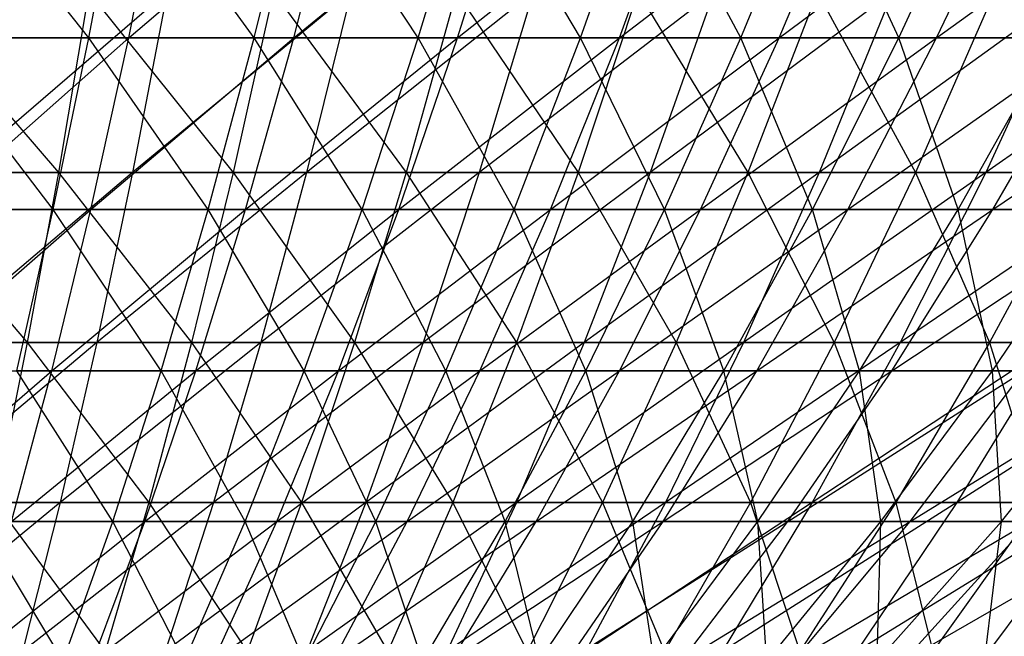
# Model space of a CAD drawing. Extents: x -125 to 125, y -143 to 0.
# Tile 121 of 256: x 4.18 to 12.48, y -135.33 to -130.13. Entities that reach past the tile are written whole.
import ezdxf

# ---------------------------------------------------------------- set-up
doc = ezdxf.new("R2010")
doc.units = 0
doc.header["$LTSCALE"] = 25.4
doc.layers.get('0').update_dxf_attribs({"linetype": 'CONTINUOUS'})

# ---------------------------------------------------------------- blocks, each defined once
blk = doc.blocks.new('NL2500027000_STL_3')
at = {"color": 0}
for p, q in [((4.7614, -130.2826, 32.0566), (3.5627, -128.7517, 34.1929)), ((4.7614, -130.2826, 32.0566), (3.5627, -128.7517, 34.1929)), ((4.7614, -130.2826, 32.0566), (5.0508, -128.7517, 34.0049)), ((4.7614, -130.2826, 32.0566), (5.0508, -128.7517, 34.0049)), ((6.1552, -130.2826, 31.8184), (5.0508, -128.7517, 34.0049)), ((6.1552, -130.2826, 31.8184), (5.0508, -128.7517, 34.0049)), ((5.0986, -130.2826, -32.0048), (5.4084, -128.7517, -33.9499)), ((5.0986, -130.2826, -32.0048), (5.4084, -128.7517, -33.9499)), ((5.0986, -130.2826, -32.0048), (6.8842, -128.7517, -33.6817)), ((5.0986, -130.2826, -32.0048), (6.8842, -128.7517, -33.6817)), ((6.1552, -130.2826, 31.8184), (6.5293, -128.7517, 33.7523)), ((6.1552, -130.2826, 31.8184), (6.5293, -128.7517, 33.7523)), ((6.4897, -130.2826, -31.7519), (6.8842, -128.7517, -33.6817)), ((6.4897, -130.2826, -31.7519), (6.8842, -128.7517, -33.6817)), ((6.4897, -130.2826, -31.7519), (8.3468, -128.7517, -33.3493)), ((6.4897, -130.2826, -31.7519), (8.3468, -128.7517, -33.3493)), ((7.5372, -130.2826, 31.5197), (6.5293, -128.7517, 33.7523)), ((7.5372, -130.2826, 31.5197), (6.5293, -128.7517, 33.7523)), ((7.5372, -130.2826, 31.5197), (7.9953, -128.7517, 33.4353)), ((7.5372, -130.2826, 31.5197), (7.9953, -128.7517, 33.4353)), ((7.8686, -130.2826, -31.4386), (8.3468, -128.7517, -33.3493)), ((7.8686, -130.2826, -31.4386), (8.3468, -128.7517, -33.3493)), ((7.8686, -130.2826, -31.4386), (9.7935, -128.7517, -32.9535)), ((7.8686, -130.2826, -31.4386), (9.7935, -128.7517, -32.9535)), ((8.9049, -130.2826, 31.1609), (7.9953, -128.7517, 33.4353)), ((8.9049, -130.2826, 31.1609), (7.9953, -128.7517, 33.4353)), ((8.9049, -130.2826, 31.1609), (9.4461, -128.7517, 33.0548)), ((8.9049, -130.2826, 31.1609), (9.4461, -128.7517, 33.0548)), ((9.2324, -130.2826, -31.0655), (9.7935, -128.7517, -32.9535)), ((9.2324, -130.2826, -31.0655), (9.7935, -128.7517, -32.9535)), ((9.2324, -130.2826, -31.0655), (11.2216, -128.7517, -32.495)), ((9.2324, -130.2826, -31.0655), (11.2216, -128.7517, -32.495)), ((10.2557, -130.2826, 30.7428), (9.4461, -128.7517, 33.0548)), ((10.2557, -130.2826, 30.7428), (9.4461, -128.7517, 33.0548)), ((10.2557, -130.2826, 30.7428), (10.879, -128.7517, 32.6113)), ((10.2557, -130.2826, 30.7428), (10.879, -128.7517, 32.6113)), ((10.5787, -130.2826, -30.6332), (11.2216, -128.7517, -32.495)), ((10.5787, -130.2826, -30.6332), (11.2216, -128.7517, -32.495)), ((10.5787, -130.2826, -30.6332), (12.6283, -128.7517, -31.9746)), ((10.5787, -130.2826, -30.6332), (12.6283, -128.7517, -31.9746)), ((11.5869, -130.2826, 30.2662), (10.879, -128.7517, 32.6113)), ((11.5869, -130.2826, 30.2662), (10.879, -128.7517, 32.6113)), ((11.5869, -130.2826, 30.2662), (12.2911, -128.7517, 32.1057)), ((11.5869, -130.2826, 30.2662), (12.2911, -128.7517, 32.1057)), ((11.9048, -130.2826, -30.1426), (12.6283, -128.7517, -31.9746)), ((11.9048, -130.2826, -30.1426), (12.6283, -128.7517, -31.9746)), ((11.9048, -130.2826, -30.1426), (14.011, -128.7517, -31.3933)), ((11.9048, -130.2826, -30.1426), (14.011, -128.7517, -31.3933)), ((3.1998, -129.8962, 37.1339), (4.5066, -131.4158, 34.9806)), ((3.1998, -129.8962, 37.1339), (4.5066, -131.4158, 34.9806)), ((5.4213, -129.8962, -36.8752), (3.6546, -131.4158, -35.0799)), ((5.4213, -129.8962, -36.8752), (3.6546, -131.4158, -35.0799)), ((4.7624, -129.8962, 36.966), (4.5066, -131.4158, 34.9806)), ((4.7624, -129.8962, 36.966), (4.5066, -131.4158, 34.9806)), ((4.7624, -129.8962, 36.966), (5.9773, -131.4158, 34.7595)), ((4.7624, -129.8962, 36.966), (5.9773, -131.4158, 34.7595)), ((5.4213, -129.8962, -36.8752), (5.1301, -131.4158, -34.8946)), ((5.4213, -129.8962, -36.8752), (5.1301, -131.4158, -34.8946)), ((6.971, -129.8962, -36.6138), (5.1301, -131.4158, -34.8946)), ((6.971, -129.8962, -36.6138), (5.1301, -131.4158, -34.8946)), ((6.3165, -129.8962, 36.7324), (5.9773, -131.4158, 34.7595)), ((6.3165, -129.8962, 36.7324), (5.9773, -131.4158, 34.7595)), ((6.3165, -129.8962, 36.7324), (7.4373, -131.4158, 34.4766)), ((6.3165, -129.8962, 36.7324), (7.4373, -131.4158, 34.4766)), ((6.971, -129.8962, -36.6138), (6.5966, -131.4158, -34.6473)), ((6.971, -129.8962, -36.6138), (6.5966, -131.4158, -34.6473)), ((8.5083, -129.8962, -36.2874), (6.5966, -131.4158, -34.6473)), ((8.5083, -129.8962, -36.2874), (6.5966, -131.4158, -34.6473)), ((7.8594, -129.8962, 36.4335), (7.4373, -131.4158, 34.4766)), ((7.8594, -129.8962, 36.4335), (7.4373, -131.4158, 34.4766)), ((7.8594, -129.8962, 36.4335), (8.8841, -131.4158, 34.1325)), ((7.8594, -129.8962, 36.4335), (8.8841, -131.4158, 34.1325)), ((8.5083, -129.8962, -36.2874), (8.0514, -131.4158, -34.3384)), ((8.5083, -129.8962, -36.2874), (8.0514, -131.4158, -34.3384)), ((10.0305, -129.8962, -35.8965), (8.0514, -131.4158, -34.3384)), ((10.0305, -129.8962, -35.8965), (8.0514, -131.4158, -34.3384)), ((9.3883, -129.8962, 36.0698), (8.8841, -131.4158, 34.1325)), ((9.3883, -129.8962, 36.0698), (8.8841, -131.4158, 34.1325)), ((9.3883, -129.8962, 36.0698), (10.3151, -131.4158, 33.7276)), ((9.3883, -129.8962, 36.0698), (10.3151, -131.4158, 33.7276)), ((10.0305, -129.8962, -35.8965), (9.4918, -131.4158, -33.9685)), ((10.0305, -129.8962, -35.8965), (9.4918, -131.4158, -33.9685)), ((11.5349, -129.8962, -35.4417), (9.4918, -131.4158, -33.9685)), ((11.5349, -129.8962, -35.4417), (9.4918, -131.4158, -33.9685)), ((10.9006, -129.8962, 35.6419), (10.3151, -131.4158, 33.7276)), ((10.9006, -129.8962, 35.6419), (10.3151, -131.4158, 33.7276)), ((10.9006, -129.8962, 35.6419), (11.7278, -131.4158, 33.2628)), ((10.9006, -129.8962, 35.6419), (11.7278, -131.4158, 33.2628)), ((11.5349, -129.8962, -35.4417), (10.9154, -131.4158, -33.5381)), ((11.5349, -129.8962, -35.4417), (10.9154, -131.4158, -33.5381)), ((13.0187, -129.8962, -34.9239), (10.9154, -131.4158, -33.5381)), ((13.0187, -129.8962, -34.9239), (10.9154, -131.4158, -33.5381)), ((12.3934, -129.8962, 35.1507), (11.7278, -131.4158, 33.2628)), ((12.3934, -129.8962, 35.1507), (11.7278, -131.4158, 33.2628)), ((13.0187, -129.8962, -34.9239), (12.3195, -131.4158, -33.0482)), ((13.0187, -129.8962, -34.9239), (12.3195, -131.4158, -33.0482)), ((14.4794, -129.8962, -34.3441), (12.3195, -131.4158, -33.0482)), ((14.4794, -129.8962, -34.3441), (12.3195, -131.4158, -33.0482)), ((4.7614, -130.2826, 32.0566), (3.3586, -130.2826, 32.2338)), ((4.7614, -130.2826, 32.0566), (3.3586, -130.2826, 32.2338)), ((4.4628, -131.7288, 30.0461), (3.3586, -130.2826, 32.2338)), ((4.4628, -131.7288, 30.0461), (3.3586, -130.2826, 32.2338)), ((3.4658, -131.7288, -30.1773), (5.0986, -130.2826, -32.0048)), ((3.4658, -131.7288, -30.1773), (5.0986, -130.2826, -32.0048)), ((3.6977, -130.2826, -32.1967), (5.0986, -130.2826, -32.0048)), ((3.6977, -130.2826, -32.1967), (5.0986, -130.2826, -32.0048)), ((4.4628, -131.7288, 30.0461), (4.7614, -130.2826, 32.0566)), ((4.4628, -131.7288, 30.0461), (4.7614, -130.2826, 32.0566)), ((6.1552, -130.2826, 31.8184), (4.7614, -130.2826, 32.0566)), ((6.1552, -130.2826, 31.8184), (4.7614, -130.2826, 32.0566)), ((5.7691, -131.7288, 29.8228), (4.7614, -130.2826, 32.0566)), ((5.7691, -131.7288, 29.8228), (4.7614, -130.2826, 32.0566)), ((4.7788, -131.7288, -29.9974), (5.0986, -130.2826, -32.0048)), ((4.7788, -131.7288, -29.9974), (5.0986, -130.2826, -32.0048)), ((4.7788, -131.7288, -29.9974), (6.4897, -130.2826, -31.7519)), ((4.7788, -131.7288, -29.9974), (6.4897, -130.2826, -31.7519)), ((5.0986, -130.2826, -32.0048), (6.4897, -130.2826, -31.7519)), ((5.0986, -130.2826, -32.0048), (6.4897, -130.2826, -31.7519)), ((5.7691, -131.7288, 29.8228), (6.1552, -130.2826, 31.8184)), ((5.7691, -131.7288, 29.8228), (6.1552, -130.2826, 31.8184)), ((6.0827, -131.7288, -29.7604), (6.4897, -130.2826, -31.7519)), ((6.0827, -131.7288, -29.7604), (6.4897, -130.2826, -31.7519)), ((6.0827, -131.7288, -29.7604), (7.8686, -130.2826, -31.4386)), ((6.0827, -131.7288, -29.7604), (7.8686, -130.2826, -31.4386)), ((7.5372, -130.2826, 31.5197), (6.1552, -130.2826, 31.8184)), ((7.5372, -130.2826, 31.5197), (6.1552, -130.2826, 31.8184)), ((7.0645, -131.7288, 29.5428), (6.1552, -130.2826, 31.8184)), ((7.0645, -131.7288, 29.5428), (6.1552, -130.2826, 31.8184)), ((6.4897, -130.2826, -31.7519), (7.8686, -130.2826, -31.4386)), ((6.4897, -130.2826, -31.7519), (7.8686, -130.2826, -31.4386)), ((7.0645, -131.7288, 29.5428), (7.5372, -130.2826, 31.5197)), ((7.0645, -131.7288, 29.5428), (7.5372, -130.2826, 31.5197)), ((7.3751, -131.7288, -29.4668), (7.8686, -130.2826, -31.4386)), ((7.3751, -131.7288, -29.4668), (7.8686, -130.2826, -31.4386)), ((7.3751, -131.7288, -29.4668), (9.2324, -130.2826, -31.0655)), ((7.3751, -131.7288, -29.4668), (9.2324, -130.2826, -31.0655)), ((8.9049, -130.2826, 31.1609), (7.5372, -130.2826, 31.5197)), ((8.9049, -130.2826, 31.1609), (7.5372, -130.2826, 31.5197)), ((8.3464, -131.7288, 29.2065), (7.5372, -130.2826, 31.5197)), ((8.3464, -131.7288, 29.2065), (7.5372, -130.2826, 31.5197)), ((7.8686, -130.2826, -31.4386), (9.2324, -130.2826, -31.0655)), ((7.8686, -130.2826, -31.4386), (9.2324, -130.2826, -31.0655)), ((8.3464, -131.7288, 29.2065), (8.9049, -130.2826, 31.1609)), ((8.3464, -131.7288, 29.2065), (8.9049, -130.2826, 31.1609)), ((8.6534, -131.7288, -29.1171), (9.2324, -130.2826, -31.0655)), ((8.6534, -131.7288, -29.1171), (9.2324, -130.2826, -31.0655)), ((8.6534, -131.7288, -29.1171), (10.5787, -130.2826, -30.6332)), ((8.6534, -131.7288, -29.1171), (10.5787, -130.2826, -30.6332)), ((10.2557, -130.2826, 30.7428), (8.9049, -130.2826, 31.1609)), ((10.2557, -130.2826, 30.7428), (8.9049, -130.2826, 31.1609)), ((9.6124, -131.7288, 28.8147), (8.9049, -130.2826, 31.1609)), ((9.6124, -131.7288, 28.8147), (8.9049, -130.2826, 31.1609)), ((9.2324, -130.2826, -31.0655), (10.5787, -130.2826, -30.6332)), ((9.2324, -130.2826, -31.0655), (10.5787, -130.2826, -30.6332)), ((9.6124, -131.7288, 28.8147), (10.2557, -130.2826, 30.7428)), ((9.6124, -131.7288, 28.8147), (10.2557, -130.2826, 30.7428)), ((9.9152, -131.7288, -28.7119), (10.5787, -130.2826, -30.6332)), ((9.9152, -131.7288, -28.7119), (10.5787, -130.2826, -30.6332)), ((9.9152, -131.7288, -28.7119), (11.9048, -130.2826, -30.1426)), ((9.9152, -131.7288, -28.7119), (11.9048, -130.2826, -30.1426)), ((11.5869, -130.2826, 30.2662), (10.2557, -130.2826, 30.7428)), ((11.5869, -130.2826, 30.2662), (10.2557, -130.2826, 30.7428)), ((10.8602, -131.7288, 28.3679), (10.2557, -130.2826, 30.7428)), ((10.8602, -131.7288, 28.3679), (10.2557, -130.2826, 30.7428)), ((10.5787, -130.2826, -30.6332), (11.9048, -130.2826, -30.1426)), ((10.5787, -130.2826, -30.6332), (11.9048, -130.2826, -30.1426)), ((10.8602, -131.7288, 28.3679), (11.5869, -130.2826, 30.2662)), ((10.8602, -131.7288, 28.3679), (11.5869, -130.2826, 30.2662)), ((11.1581, -131.7288, -28.2521), (11.9048, -130.2826, -30.1426)), ((11.1581, -131.7288, -28.2521), (11.9048, -130.2826, -30.1426)), ((11.1581, -131.7288, -28.2521), (13.2083, -130.2826, -29.5946)), ((11.1581, -131.7288, -28.2521), (13.2083, -130.2826, -29.5946)), ((12.8961, -130.2826, 29.732), (11.5869, -130.2826, 30.2662)), ((12.8961, -130.2826, 29.732), (11.5869, -130.2826, 30.2662)), ((12.0872, -131.7288, 27.8672), (11.5869, -130.2826, 30.2662)), ((12.0872, -131.7288, 27.8672), (11.5869, -130.2826, 30.2662)), ((11.9048, -130.2826, -30.1426), (13.2083, -130.2826, -29.5946)), ((11.9048, -130.2826, -30.1426), (13.2083, -130.2826, -29.5946)), ((12.0872, -131.7288, 27.8672), (12.8961, -130.2826, 29.732)), ((12.0872, -131.7288, 27.8672), (12.8961, -130.2826, 29.732)), ((12.3799, -131.7288, -27.7385), (13.2083, -130.2826, -29.5946)), ((12.3799, -131.7288, -27.7385), (13.2083, -130.2826, -29.5946)), ((12.3799, -131.7288, -27.7385), (14.4866, -130.2826, -28.9903)), ((12.3799, -131.7288, -27.7385), (14.4866, -130.2826, -28.9903)), ((3.0279, -131.4158, 35.1395), (4.5066, -131.4158, 34.9806)), ((3.0279, -131.4158, 35.1395), (4.5066, -131.4158, 34.9806)), ((3.0279, -131.4158, 35.1395), (4.2429, -132.8503, 32.9338)), ((3.0279, -131.4158, 35.1395), (4.2429, -132.8503, 32.9338)), ((5.1301, -131.4158, -34.8946), (3.4407, -132.8503, -33.0272)), ((5.1301, -131.4158, -34.8946), (3.4407, -132.8503, -33.0272)), ((5.1301, -131.4158, -34.8946), (3.6546, -131.4158, -35.0799)), ((5.1301, -131.4158, -34.8946), (3.6546, -131.4158, -35.0799)), ((4.5066, -131.4158, 34.9806), (4.2429, -132.8503, 32.9338)), ((4.5066, -131.4158, 34.9806), (4.2429, -132.8503, 32.9338)), ((4.5066, -131.4158, 34.9806), (5.9773, -131.4158, 34.7595)), ((4.5066, -131.4158, 34.9806), (5.9773, -131.4158, 34.7595)), ((4.5066, -131.4158, 34.9806), (5.6275, -132.8503, 32.7257)), ((4.5066, -131.4158, 34.9806), (5.6275, -132.8503, 32.7257)), ((5.1301, -131.4158, -34.8946), (4.83, -132.8503, -32.8528)), ((5.1301, -131.4158, -34.8946), (4.83, -132.8503, -32.8528)), ((6.5966, -131.4158, -34.6473), (4.83, -132.8503, -32.8528)), ((6.5966, -131.4158, -34.6473), (4.83, -132.8503, -32.8528)), ((6.5966, -131.4158, -34.6473), (5.1301, -131.4158, -34.8946)), ((6.5966, -131.4158, -34.6473), (5.1301, -131.4158, -34.8946)), ((5.9773, -131.4158, 34.7595), (5.6275, -132.8503, 32.7257)), ((5.9773, -131.4158, 34.7595), (5.6275, -132.8503, 32.7257)), ((5.9773, -131.4158, 34.7595), (7.4373, -131.4158, 34.4766)), ((5.9773, -131.4158, 34.7595), (7.4373, -131.4158, 34.4766)), ((5.9773, -131.4158, 34.7595), (7.0021, -132.8503, 32.4593)), ((5.9773, -131.4158, 34.7595), (7.0021, -132.8503, 32.4593)), ((6.5966, -131.4158, -34.6473), (6.2106, -132.8503, -32.62)), ((6.5966, -131.4158, -34.6473), (6.2106, -132.8503, -32.62)), ((8.0514, -131.4158, -34.3384), (6.2106, -132.8503, -32.62)), ((8.0514, -131.4158, -34.3384), (6.2106, -132.8503, -32.62)), ((8.0514, -131.4158, -34.3384), (6.5966, -131.4158, -34.6473)), ((8.0514, -131.4158, -34.3384), (6.5966, -131.4158, -34.6473)), ((7.4373, -131.4158, 34.4766), (7.0021, -132.8503, 32.4593)), ((7.4373, -131.4158, 34.4766), (7.0021, -132.8503, 32.4593)), ((7.4373, -131.4158, 34.4766), (8.8841, -131.4158, 34.1325)), ((7.4373, -131.4158, 34.4766), (8.8841, -131.4158, 34.1325)), ((7.4373, -131.4158, 34.4766), (8.3643, -132.8503, 32.1353)), ((7.4373, -131.4158, 34.4766), (8.3643, -132.8503, 32.1353)), ((8.0514, -131.4158, -34.3384), (7.5803, -132.8503, -32.3292)), ((8.0514, -131.4158, -34.3384), (7.5803, -132.8503, -32.3292)), ((9.4918, -131.4158, -33.9685), (7.5803, -132.8503, -32.3292)), ((9.4918, -131.4158, -33.9685), (7.5803, -132.8503, -32.3292)), ((9.4918, -131.4158, -33.9685), (8.0514, -131.4158, -34.3384)), ((9.4918, -131.4158, -33.9685), (8.0514, -131.4158, -34.3384)), ((8.8841, -131.4158, 34.1325), (8.3643, -132.8503, 32.1353)), ((8.8841, -131.4158, 34.1325), (8.3643, -132.8503, 32.1353)), ((8.8841, -131.4158, 34.1325), (10.3151, -131.4158, 33.7276)), ((8.8841, -131.4158, 34.1325), (10.3151, -131.4158, 33.7276)), ((8.8841, -131.4158, 34.1325), (9.7115, -132.8503, 31.7541)), ((8.8841, -131.4158, 34.1325), (9.7115, -132.8503, 31.7541)), ((9.4918, -131.4158, -33.9685), (8.9364, -132.8503, -31.9809)), ((9.4918, -131.4158, -33.9685), (8.9364, -132.8503, -31.9809)), ((10.9154, -131.4158, -33.5381), (8.9364, -132.8503, -31.9809)), ((10.9154, -131.4158, -33.5381), (8.9364, -132.8503, -31.9809)), ((10.9154, -131.4158, -33.5381), (9.4918, -131.4158, -33.9685)), ((10.9154, -131.4158, -33.5381), (9.4918, -131.4158, -33.9685)), ((10.3151, -131.4158, 33.7276), (9.7115, -132.8503, 31.7541)), ((10.3151, -131.4158, 33.7276), (9.7115, -132.8503, 31.7541)), ((10.9154, -131.4158, -33.5381), (10.2767, -132.8503, -31.5757)), ((10.9154, -131.4158, -33.5381), (10.2767, -132.8503, -31.5757)), ((12.3195, -131.4158, -33.0482), (10.2767, -132.8503, -31.5757)), ((12.3195, -131.4158, -33.0482), (10.2767, -132.8503, -31.5757)), ((10.3151, -131.4158, 33.7276), (11.7278, -131.4158, 33.2628)), ((10.3151, -131.4158, 33.7276), (11.7278, -131.4158, 33.2628)), ((10.3151, -131.4158, 33.7276), (11.0416, -132.8503, 31.3165)), ((10.3151, -131.4158, 33.7276), (11.0416, -132.8503, 31.3165)), ((12.3195, -131.4158, -33.0482), (10.9154, -131.4158, -33.5381)), ((12.3195, -131.4158, -33.0482), (10.9154, -131.4158, -33.5381)), ((11.7278, -131.4158, 33.2628), (11.0416, -132.8503, 31.3165)), ((11.7278, -131.4158, 33.2628), (11.0416, -132.8503, 31.3165)), ((12.3195, -131.4158, -33.0482), (11.5987, -132.8503, -31.1144)), ((12.3195, -131.4158, -33.0482), (11.5987, -132.8503, -31.1144)), ((13.7017, -131.4158, -32.4995), (11.5987, -132.8503, -31.1144)), ((13.7017, -131.4158, -32.4995), (11.5987, -132.8503, -31.1144)), ((11.7278, -131.4158, 33.2628), (13.1196, -131.4158, 32.7388)), ((11.7278, -131.4158, 33.2628), (13.1196, -131.4158, 32.7388)), ((11.7278, -131.4158, 33.2628), (12.3519, -132.8503, 30.8232)), ((11.7278, -131.4158, 33.2628), (12.3519, -132.8503, 30.8232)), ((13.7017, -131.4158, -32.4995), (12.3195, -131.4158, -33.0482)), ((13.7017, -131.4158, -32.4995), (12.3195, -131.4158, -33.0482)), ((13.1196, -131.4158, 32.7388), (12.3519, -132.8503, 30.8232)), ((13.1196, -131.4158, 32.7388), (12.3519, -132.8503, 30.8232)), ((4.4628, -131.7288, 30.0461), (3.148, -131.7288, 30.2121)), ((4.4628, -131.7288, 30.0461), (3.148, -131.7288, 30.2121)), ((3.2271, -133.0879, -28.0991), (4.7788, -131.7288, -29.9974)), ((3.2271, -133.0879, -28.0991), (4.7788, -131.7288, -29.9974)), ((3.4658, -131.7288, -30.1773), (4.7788, -131.7288, -29.9974)), ((3.4658, -131.7288, -30.1773), (4.7788, -131.7288, -29.9974)), ((4.1554, -133.0879, 27.9768), (4.4628, -131.7288, 30.0461)), ((4.1554, -133.0879, 27.9768), (4.4628, -131.7288, 30.0461)), ((4.4497, -133.0879, -27.9315), (4.7788, -131.7288, -29.9974)), ((4.4497, -133.0879, -27.9315), (4.7788, -131.7288, -29.9974)), ((4.4497, -133.0879, -27.9315), (6.0827, -131.7288, -29.7604)), ((4.4497, -133.0879, -27.9315), (6.0827, -131.7288, -29.7604)), ((5.7691, -131.7288, 29.8228), (4.4628, -131.7288, 30.0461)), ((5.7691, -131.7288, 29.8228), (4.4628, -131.7288, 30.0461)), ((5.3718, -133.0879, 27.7689), (4.4628, -131.7288, 30.0461)), ((5.3718, -133.0879, 27.7689), (4.4628, -131.7288, 30.0461)), ((4.7788, -131.7288, -29.9974), (6.0827, -131.7288, -29.7604)), ((4.7788, -131.7288, -29.9974), (6.0827, -131.7288, -29.7604)), ((5.3718, -133.0879, 27.7689), (5.7691, -131.7288, 29.8228)), ((5.3718, -133.0879, 27.7689), (5.7691, -131.7288, 29.8228)), ((5.6638, -133.0879, -27.7109), (6.0827, -131.7288, -29.7604)), ((5.6638, -133.0879, -27.7109), (6.0827, -131.7288, -29.7604)), ((5.6638, -133.0879, -27.7109), (7.3751, -131.7288, -29.4668)), ((5.6638, -133.0879, -27.7109), (7.3751, -131.7288, -29.4668)), ((7.0645, -131.7288, 29.5428), (5.7691, -131.7288, 29.8228)), ((7.0645, -131.7288, 29.5428), (5.7691, -131.7288, 29.8228)), ((6.578, -133.0879, 27.5082), (5.7691, -131.7288, 29.8228)), ((6.578, -133.0879, 27.5082), (5.7691, -131.7288, 29.8228)), ((6.0827, -131.7288, -29.7604), (7.3751, -131.7288, -29.4668)), ((6.0827, -131.7288, -29.7604), (7.3751, -131.7288, -29.4668)), ((6.578, -133.0879, 27.5082), (7.0645, -131.7288, 29.5428)), ((6.578, -133.0879, 27.5082), (7.0645, -131.7288, 29.5428)), ((6.8671, -133.0879, -27.4374), (7.3751, -131.7288, -29.4668)), ((6.8671, -133.0879, -27.4374), (7.3751, -131.7288, -29.4668)), ((6.8671, -133.0879, -27.4374), (8.6534, -131.7288, -29.1171)), ((6.8671, -133.0879, -27.4374), (8.6534, -131.7288, -29.1171)), ((8.3464, -131.7288, 29.2065), (7.0645, -131.7288, 29.5428)), ((8.3464, -131.7288, 29.2065), (7.0645, -131.7288, 29.5428)), ((7.7716, -133.0879, 27.1951), (7.0645, -131.7288, 29.5428)), ((7.7716, -133.0879, 27.1951), (7.0645, -131.7288, 29.5428)), ((7.3751, -131.7288, -29.4668), (8.6534, -131.7288, -29.1171)), ((7.3751, -131.7288, -29.4668), (8.6534, -131.7288, -29.1171)), ((7.7716, -133.0879, 27.1951), (8.3464, -131.7288, 29.2065)), ((7.7716, -133.0879, 27.1951), (8.3464, -131.7288, 29.2065)), ((8.0574, -133.0879, -27.1118), (8.6534, -131.7288, -29.1171)), ((8.0574, -133.0879, -27.1118), (8.6534, -131.7288, -29.1171)), ((8.0574, -133.0879, -27.1118), (9.9152, -131.7288, -28.7119)), ((8.0574, -133.0879, -27.1118), (9.9152, -131.7288, -28.7119)), ((9.6124, -131.7288, 28.8147), (8.3464, -131.7288, 29.2065)), ((9.6124, -131.7288, 28.8147), (8.3464, -131.7288, 29.2065)), ((8.9504, -133.0879, 26.8302), (8.3464, -131.7288, 29.2065)), ((8.9504, -133.0879, 26.8302), (8.3464, -131.7288, 29.2065)), ((8.6534, -131.7288, -29.1171), (9.9152, -131.7288, -28.7119)), ((8.6534, -131.7288, -29.1171), (9.9152, -131.7288, -28.7119)), ((8.9504, -133.0879, 26.8302), (9.6124, -131.7288, 28.8147)), ((8.9504, -133.0879, 26.8302), (9.6124, -131.7288, 28.8147)), ((9.2323, -133.0879, -26.7345), (9.9152, -131.7288, -28.7119)), ((9.2323, -133.0879, -26.7345), (9.9152, -131.7288, -28.7119)), ((9.2323, -133.0879, -26.7345), (11.1581, -131.7288, -28.2521)), ((9.2323, -133.0879, -26.7345), (11.1581, -131.7288, -28.2521)), ((10.8602, -131.7288, 28.3679), (9.6124, -131.7288, 28.8147)), ((10.8602, -131.7288, 28.3679), (9.6124, -131.7288, 28.8147)), ((10.1122, -133.0879, 26.4143), (9.6124, -131.7288, 28.8147)), ((10.1122, -133.0879, 26.4143), (9.6124, -131.7288, 28.8147)), ((9.9152, -131.7288, -28.7119), (11.1581, -131.7288, -28.2521)), ((9.9152, -131.7288, -28.7119), (11.1581, -131.7288, -28.2521)), ((10.1122, -133.0879, 26.4143), (10.8602, -131.7288, 28.3679)), ((10.1122, -133.0879, 26.4143), (10.8602, -131.7288, 28.3679)), ((10.3897, -133.0879, -26.3064), (11.1581, -131.7288, -28.2521)), ((10.3897, -133.0879, -26.3064), (11.1581, -131.7288, -28.2521)), ((10.3897, -133.0879, -26.3064), (12.3799, -131.7288, -27.7385)), ((10.3897, -133.0879, -26.3064), (12.3799, -131.7288, -27.7385)), ((12.0872, -131.7288, 27.8672), (10.8602, -131.7288, 28.3679)), ((12.0872, -131.7288, 27.8672), (10.8602, -131.7288, 28.3679)), ((11.2548, -133.0879, 25.948), (10.8602, -131.7288, 28.3679)), ((11.2548, -133.0879, 25.948), (10.8602, -131.7288, 28.3679)), ((11.1581, -131.7288, -28.2521), (12.3799, -131.7288, -27.7385)), ((11.1581, -131.7288, -28.2521), (12.3799, -131.7288, -27.7385)), ((11.2548, -133.0879, 25.948), (12.0872, -131.7288, 27.8672)), ((11.2548, -133.0879, 25.948), (12.0872, -131.7288, 27.8672)), ((11.5273, -133.0879, -25.8281), (12.3799, -131.7288, -27.7385)), ((11.5273, -133.0879, -25.8281), (12.3799, -131.7288, -27.7385)), ((11.5273, -133.0879, -25.8281), (13.578, -131.7288, -27.1721)), ((11.5273, -133.0879, -25.8281), (13.578, -131.7288, -27.1721)), ((13.2913, -131.7288, 27.3135), (12.0872, -131.7288, 27.8672)), ((13.2913, -131.7288, 27.3135), (12.0872, -131.7288, 27.8672)), ((12.3759, -133.0879, 25.4324), (12.0872, -131.7288, 27.8672)), ((12.3759, -133.0879, 25.4324), (12.0872, -131.7288, 27.8672)), ((12.3759, -133.0879, 25.4324), (13.2913, -131.7288, 27.3135)), ((12.3759, -133.0879, 25.4324), (13.2913, -131.7288, 27.3135)), ((12.3799, -131.7288, -27.7385), (13.578, -131.7288, -27.1721)), ((12.3799, -131.7288, -27.7385), (13.578, -131.7288, -27.1721)), ((2.8508, -132.8503, 33.0834), (4.2429, -132.8503, 32.9338)), ((2.8508, -132.8503, 33.0834), (4.2429, -132.8503, 32.9338)), ((4.83, -132.8503, -32.8528), (3.2208, -134.1971, -30.9167)), ((4.83, -132.8503, -32.8528), (3.2208, -134.1971, -30.9167)), ((4.83, -132.8503, -32.8528), (3.4407, -132.8503, -33.0272)), ((4.83, -132.8503, -32.8528), (3.4407, -132.8503, -33.0272)), ((4.2429, -132.8503, 32.9338), (3.9718, -134.1971, 30.8292)), ((4.2429, -132.8503, 32.9338), (3.9718, -134.1971, 30.8292)), ((4.2429, -132.8503, 32.9338), (5.6275, -132.8503, 32.7257)), ((4.2429, -132.8503, 32.9338), (5.6275, -132.8503, 32.7257)), ((4.2429, -132.8503, 32.9338), (5.2679, -134.1971, 30.6344)), ((4.2429, -132.8503, 32.9338), (5.2679, -134.1971, 30.6344)), ((4.83, -132.8503, -32.8528), (4.5213, -134.1971, -30.7534)), ((4.83, -132.8503, -32.8528), (4.5213, -134.1971, -30.7534)), ((6.2106, -132.8503, -32.62), (4.5213, -134.1971, -30.7534)), ((6.2106, -132.8503, -32.62), (4.5213, -134.1971, -30.7534)), ((6.2106, -132.8503, -32.62), (4.83, -132.8503, -32.8528)), ((6.2106, -132.8503, -32.62), (4.83, -132.8503, -32.8528)), ((5.6275, -132.8503, 32.7257), (5.2679, -134.1971, 30.6344)), ((5.6275, -132.8503, 32.7257), (5.2679, -134.1971, 30.6344)), ((5.6275, -132.8503, 32.7257), (7.0021, -132.8503, 32.4593)), ((5.6275, -132.8503, 32.7257), (7.0021, -132.8503, 32.4593)), ((5.6275, -132.8503, 32.7257), (6.5547, -134.1971, 30.385)), ((5.6275, -132.8503, 32.7257), (6.5547, -134.1971, 30.385)), ((6.2106, -132.8503, -32.62), (5.8138, -134.1971, -30.5355)), ((6.2106, -132.8503, -32.62), (5.8138, -134.1971, -30.5355)), ((7.5803, -132.8503, -32.3292), (5.8138, -134.1971, -30.5355)), ((7.5803, -132.8503, -32.3292), (5.8138, -134.1971, -30.5355)), ((7.5803, -132.8503, -32.3292), (6.2106, -132.8503, -32.62)), ((7.5803, -132.8503, -32.3292), (6.2106, -132.8503, -32.62)), ((7.0021, -132.8503, 32.4593), (6.5547, -134.1971, 30.385)), ((7.0021, -132.8503, 32.4593), (6.5547, -134.1971, 30.385)), ((7.0021, -132.8503, 32.4593), (8.3643, -132.8503, 32.1353)), ((7.0021, -132.8503, 32.4593), (8.3643, -132.8503, 32.1353)), ((7.0021, -132.8503, 32.4593), (7.8298, -134.1971, 30.0817)), ((7.0021, -132.8503, 32.4593), (7.8298, -134.1971, 30.0817)), ((7.5803, -132.8503, -32.3292), (7.0959, -134.1971, -30.2632)), ((7.5803, -132.8503, -32.3292), (7.0959, -134.1971, -30.2632)), ((8.9364, -132.8503, -31.9809), (7.0959, -134.1971, -30.2632)), ((8.9364, -132.8503, -31.9809), (7.0959, -134.1971, -30.2632)), ((8.9364, -132.8503, -31.9809), (7.5803, -132.8503, -32.3292)), ((8.9364, -132.8503, -31.9809), (7.5803, -132.8503, -32.3292)), ((8.3643, -132.8503, 32.1353), (7.8298, -134.1971, 30.0817)), ((8.3643, -132.8503, 32.1353), (7.8298, -134.1971, 30.0817)), ((8.3643, -132.8503, 32.1353), (9.7115, -132.8503, 31.7541)), ((8.3643, -132.8503, 32.1353), (9.7115, -132.8503, 31.7541)), ((8.3643, -132.8503, 32.1353), (9.0909, -134.1971, 29.7249)), ((8.3643, -132.8503, 32.1353), (9.0909, -134.1971, 29.7249)), ((8.9364, -132.8503, -31.9809), (8.3653, -134.1971, -29.9372)), ((8.9364, -132.8503, -31.9809), (8.3653, -134.1971, -29.9372)), ((10.2767, -132.8503, -31.5757), (8.3653, -134.1971, -29.9372)), ((10.2767, -132.8503, -31.5757), (8.3653, -134.1971, -29.9372)), ((10.2767, -132.8503, -31.5757), (8.9364, -132.8503, -31.9809)), ((10.2767, -132.8503, -31.5757), (8.9364, -132.8503, -31.9809)), ((9.7115, -132.8503, 31.7541), (9.0909, -134.1971, 29.7249)), ((9.7115, -132.8503, 31.7541), (9.0909, -134.1971, 29.7249)), ((10.2767, -132.8503, -31.5757), (9.62, -134.1971, -29.5579)), ((10.2767, -132.8503, -31.5757), (9.62, -134.1971, -29.5579)), ((11.5987, -132.8503, -31.1144), (9.62, -134.1971, -29.5579)), ((11.5987, -132.8503, -31.1144), (9.62, -134.1971, -29.5579)), ((9.7115, -132.8503, 31.7541), (11.0416, -132.8503, 31.3165)), ((9.7115, -132.8503, 31.7541), (11.0416, -132.8503, 31.3165)), ((9.7115, -132.8503, 31.7541), (10.336, -134.1971, 29.3152)), ((9.7115, -132.8503, 31.7541), (10.336, -134.1971, 29.3152)), ((11.5987, -132.8503, -31.1144), (10.2767, -132.8503, -31.5757)), ((11.5987, -132.8503, -31.1144), (10.2767, -132.8503, -31.5757)), ((11.0416, -132.8503, 31.3165), (10.336, -134.1971, 29.3152)), ((11.0416, -132.8503, 31.3165), (10.336, -134.1971, 29.3152)), ((11.5987, -132.8503, -31.1144), (10.8575, -134.1971, -29.1261)), ((11.5987, -132.8503, -31.1144), (10.8575, -134.1971, -29.1261)), ((12.9, -132.8503, -30.5978), (10.8575, -134.1971, -29.1261)), ((12.9, -132.8503, -30.5978), (10.8575, -134.1971, -29.1261)), ((11.0416, -132.8503, 31.3165), (12.3519, -132.8503, 30.8232)), ((11.0416, -132.8503, 31.3165), (12.3519, -132.8503, 30.8232)), ((11.0416, -132.8503, 31.3165), (11.5626, -134.1971, 28.8534)), ((11.0416, -132.8503, 31.3165), (11.5626, -134.1971, 28.8534)), ((12.3519, -132.8503, 30.8232), (11.5626, -134.1971, 28.8534)), ((12.3519, -132.8503, 30.8232), (11.5626, -134.1971, 28.8534)), ((12.9, -132.8503, -30.5978), (11.5987, -132.8503, -31.1144)), ((12.9, -132.8503, -30.5978), (11.5987, -132.8503, -31.1144)), ((12.9, -132.8503, -30.5978), (12.0757, -134.1971, -28.6425)), ((12.9, -132.8503, -30.5978), (12.0757, -134.1971, -28.6425)), ((14.1785, -132.8503, -30.0268), (12.0757, -134.1971, -28.6425)), ((14.1785, -132.8503, -30.0268), (12.0757, -134.1971, -28.6425)), ((12.3519, -132.8503, 30.8232), (13.6403, -132.8503, 30.275)), ((12.3519, -132.8503, 30.8232), (13.6403, -132.8503, 30.275)), ((12.3519, -132.8503, 30.8232), (12.7687, -134.1971, 28.3404)), ((12.3519, -132.8503, 30.8232), (12.7687, -134.1971, 28.3404)), ((2.9821, -134.3573, -25.9655), (4.4497, -133.0879, -27.9315)), ((2.9821, -134.3573, -25.9655), (4.4497, -133.0879, -27.9315)), ((3.2271, -133.0879, -28.0991), (4.4497, -133.0879, -27.9315)), ((3.2271, -133.0879, -28.0991), (4.4497, -133.0879, -27.9315)), ((4.1118, -134.3573, -25.8108), (4.4497, -133.0879, -27.9315)), ((4.1118, -134.3573, -25.8108), (4.4497, -133.0879, -27.9315)), ((4.1118, -134.3573, -25.8108), (5.6638, -133.0879, -27.7109)), ((4.1118, -134.3573, -25.8108), (5.6638, -133.0879, -27.7109)), ((5.3718, -133.0879, 27.7689), (4.1554, -133.0879, 27.9768)), ((5.3718, -133.0879, 27.7689), (4.1554, -133.0879, 27.9768)), ((4.9639, -134.3573, 25.6605), (4.1554, -133.0879, 27.9768)), ((4.9639, -134.3573, 25.6605), (4.1554, -133.0879, 27.9768)), ((4.4497, -133.0879, -27.9315), (5.6638, -133.0879, -27.7109)), ((4.4497, -133.0879, -27.9315), (5.6638, -133.0879, -27.7109)), ((4.9639, -134.3573, 25.6605), (5.3718, -133.0879, 27.7689)), ((4.9639, -134.3573, 25.6605), (5.3718, -133.0879, 27.7689)), ((5.2338, -134.3573, -25.6068), (5.6638, -133.0879, -27.7109)), ((5.2338, -134.3573, -25.6068), (5.6638, -133.0879, -27.7109)), ((5.2338, -134.3573, -25.6068), (6.8671, -133.0879, -27.4374)), ((5.2338, -134.3573, -25.6068), (6.8671, -133.0879, -27.4374)), ((6.578, -133.0879, 27.5082), (5.3718, -133.0879, 27.7689)), ((6.578, -133.0879, 27.5082), (5.3718, -133.0879, 27.7689)), ((6.0785, -134.3573, 25.4196), (5.3718, -133.0879, 27.7689)), ((6.0785, -134.3573, 25.4196), (5.3718, -133.0879, 27.7689)), ((5.6638, -133.0879, -27.7109), (6.8671, -133.0879, -27.4374)), ((5.6638, -133.0879, -27.7109), (6.8671, -133.0879, -27.4374)), ((6.0785, -134.3573, 25.4196), (6.578, -133.0879, 27.5082)), ((6.0785, -134.3573, 25.4196), (6.578, -133.0879, 27.5082)), ((6.3457, -134.3573, -25.3542), (6.8671, -133.0879, -27.4374)), ((6.3457, -134.3573, -25.3542), (6.8671, -133.0879, -27.4374)), ((6.3457, -134.3573, -25.3542), (8.0574, -133.0879, -27.1118)), ((6.3457, -134.3573, -25.3542), (8.0574, -133.0879, -27.1118)), ((7.7716, -133.0879, 27.1951), (6.578, -133.0879, 27.5082)), ((7.7716, -133.0879, 27.1951), (6.578, -133.0879, 27.5082)), ((7.1815, -134.3573, 25.1302), (6.578, -133.0879, 27.5082)), ((7.1815, -134.3573, 25.1302), (6.578, -133.0879, 27.5082)), ((6.8671, -133.0879, -27.4374), (8.0574, -133.0879, -27.1118)), ((6.8671, -133.0879, -27.4374), (8.0574, -133.0879, -27.1118)), ((7.1815, -134.3573, 25.1302), (7.7716, -133.0879, 27.1951)), ((7.1815, -134.3573, 25.1302), (7.7716, -133.0879, 27.1951)), ((7.4456, -134.3573, -25.0532), (8.0574, -133.0879, -27.1118)), ((7.4456, -134.3573, -25.0532), (8.0574, -133.0879, -27.1118)), ((7.4456, -134.3573, -25.0532), (9.2323, -133.0879, -26.7345)), ((7.4456, -134.3573, -25.0532), (9.2323, -133.0879, -26.7345)), ((8.9504, -133.0879, 26.8302), (7.7716, -133.0879, 27.1951)), ((8.9504, -133.0879, 26.8302), (7.7716, -133.0879, 27.1951)), ((8.2708, -134.3573, 24.7931), (7.7716, -133.0879, 27.1951)), ((8.2708, -134.3573, 24.7931), (7.7716, -133.0879, 27.1951)), ((8.0574, -133.0879, -27.1118), (9.2323, -133.0879, -26.7345)), ((8.0574, -133.0879, -27.1118), (9.2323, -133.0879, -26.7345)), ((8.2708, -134.3573, 24.7931), (8.9504, -133.0879, 26.8302)), ((8.2708, -134.3573, 24.7931), (8.9504, -133.0879, 26.8302)), ((8.5313, -134.3573, -24.7046), (9.2323, -133.0879, -26.7345)), ((8.5313, -134.3573, -24.7046), (9.2323, -133.0879, -26.7345)), ((8.5313, -134.3573, -24.7046), (10.3897, -133.0879, -26.3064)), ((8.5313, -134.3573, -24.7046), (10.3897, -133.0879, -26.3064)), ((10.1122, -133.0879, 26.4143), (8.9504, -133.0879, 26.8302)), ((10.1122, -133.0879, 26.4143), (8.9504, -133.0879, 26.8302)), ((9.3444, -134.3573, 24.4087), (8.9504, -133.0879, 26.8302)), ((9.3444, -134.3573, 24.4087), (8.9504, -133.0879, 26.8302)), ((9.2323, -133.0879, -26.7345), (10.3897, -133.0879, -26.3064)), ((9.2323, -133.0879, -26.7345), (10.3897, -133.0879, -26.3064)), ((9.3444, -134.3573, 24.4087), (10.1122, -133.0879, 26.4143)), ((9.3444, -134.3573, 24.4087), (10.1122, -133.0879, 26.4143)), ((9.6008, -134.3573, -24.309), (10.3897, -133.0879, -26.3064)), ((9.6008, -134.3573, -24.309), (10.3897, -133.0879, -26.3064)), ((9.6008, -134.3573, -24.309), (11.5273, -133.0879, -25.8281)), ((9.6008, -134.3573, -24.309), (11.5273, -133.0879, -25.8281)), ((11.2548, -133.0879, 25.948), (10.1122, -133.0879, 26.4143)), ((11.2548, -133.0879, 25.948), (10.1122, -133.0879, 26.4143)), ((10.4002, -134.3573, 23.9779), (10.1122, -133.0879, 26.4143)), ((10.4002, -134.3573, 23.9779), (10.1122, -133.0879, 26.4143)), ((10.3897, -133.0879, -26.3064), (11.5273, -133.0879, -25.8281)), ((10.3897, -133.0879, -26.3064), (11.5273, -133.0879, -25.8281)), ((10.4002, -134.3573, 23.9779), (11.2548, -133.0879, 25.948)), ((10.4002, -134.3573, 23.9779), (11.2548, -133.0879, 25.948)), ((10.652, -134.3573, -23.8671), (11.5273, -133.0879, -25.8281)), ((10.652, -134.3573, -23.8671), (11.5273, -133.0879, -25.8281)), ((10.652, -134.3573, -23.8671), (12.6429, -133.0879, -25.3007)), ((10.652, -134.3573, -23.8671), (12.6429, -133.0879, -25.3007)), ((12.3759, -133.0879, 25.4324), (11.2548, -133.0879, 25.948)), ((12.3759, -133.0879, 25.4324), (11.2548, -133.0879, 25.948)), ((11.4362, -134.3573, 23.5014), (11.2548, -133.0879, 25.948)), ((11.4362, -134.3573, 23.5014), (11.2548, -133.0879, 25.948)), ((11.4362, -134.3573, 23.5014), (12.3759, -133.0879, 25.4324)), ((11.4362, -134.3573, 23.5014), (12.3759, -133.0879, 25.4324)), ((11.5273, -133.0879, -25.8281), (12.6429, -133.0879, -25.3007)), ((11.5273, -133.0879, -25.8281), (12.6429, -133.0879, -25.3007)), ((11.683, -134.3573, -23.3797), (12.6429, -133.0879, -25.3007)), ((11.683, -134.3573, -23.3797), (12.6429, -133.0879, -25.3007)), ((11.683, -134.3573, -23.3797), (13.7345, -133.0879, -24.7252)), ((11.683, -134.3573, -23.3797), (13.7345, -133.0879, -24.7252)), ((13.4735, -133.0879, 24.8684), (12.3759, -133.0879, 25.4324)), ((13.4735, -133.0879, 24.8684), (12.3759, -133.0879, 25.4324)), ((12.4505, -134.3573, 22.9802), (12.3759, -133.0879, 25.4324)), ((12.4505, -134.3573, 22.9802), (12.3759, -133.0879, 25.4324)), ((12.4505, -134.3573, 22.9802), (13.4735, -133.0879, 24.8684)), ((12.4505, -134.3573, 22.9802), (13.4735, -133.0879, 24.8684)), ((4.5213, -134.1971, -30.7534), (2.9953, -135.4539, -28.7519)), ((4.5213, -134.1971, -30.7534), (2.9953, -135.4539, -28.7519)), ((4.5213, -134.1971, -30.7534), (3.2208, -134.1971, -30.9167)), ((4.5213, -134.1971, -30.7534), (3.2208, -134.1971, -30.9167)), ((3.9718, -134.1971, 30.8292), (5.2679, -134.1971, 30.6344)), ((3.9718, -134.1971, 30.8292), (5.2679, -134.1971, 30.6344)), ((3.9718, -134.1971, 30.8292), (4.899, -135.4539, 28.4893)), ((3.9718, -134.1971, 30.8292), (4.899, -135.4539, 28.4893)), ((4.5213, -134.1971, -30.7534), (4.2047, -135.4539, -28.6)), ((4.5213, -134.1971, -30.7534), (4.2047, -135.4539, -28.6)), ((5.8138, -134.1971, -30.5355), (4.2047, -135.4539, -28.6)), ((5.8138, -134.1971, -30.5355), (4.2047, -135.4539, -28.6)), ((5.8138, -134.1971, -30.5355), (4.5213, -134.1971, -30.7534)), ((5.8138, -134.1971, -30.5355), (4.5213, -134.1971, -30.7534)), ((5.2679, -134.1971, 30.6344), (4.899, -135.4539, 28.4893)), ((5.2679, -134.1971, 30.6344), (4.899, -135.4539, 28.4893)), ((5.2679, -134.1971, 30.6344), (6.5547, -134.1971, 30.385)), ((5.2679, -134.1971, 30.6344), (6.5547, -134.1971, 30.385)), ((5.2679, -134.1971, 30.6344), (6.0957, -135.4539, 28.2575)), ((5.2679, -134.1971, 30.6344), (6.0957, -135.4539, 28.2575)), ((5.8138, -134.1971, -30.5355), (5.4067, -135.4539, -28.3974)), ((5.8138, -134.1971, -30.5355), (5.4067, -135.4539, -28.3974)), ((7.0959, -134.1971, -30.2632), (5.4067, -135.4539, -28.3974)), ((7.0959, -134.1971, -30.2632), (5.4067, -135.4539, -28.3974)), ((7.0959, -134.1971, -30.2632), (5.8138, -134.1971, -30.5355)), ((7.0959, -134.1971, -30.2632), (5.8138, -134.1971, -30.5355)), ((6.5547, -134.1971, 30.385), (6.0957, -135.4539, 28.2575)), ((6.5547, -134.1971, 30.385), (6.0957, -135.4539, 28.2575)), ((6.5547, -134.1971, 30.385), (7.8298, -134.1971, 30.0817)), ((6.5547, -134.1971, 30.385), (7.8298, -134.1971, 30.0817)), ((6.5547, -134.1971, 30.385), (7.2815, -135.4539, 27.9754)), ((6.5547, -134.1971, 30.385), (7.2815, -135.4539, 27.9754)), ((7.0959, -134.1971, -30.2632), (6.599, -135.4539, -28.1442)), ((7.0959, -134.1971, -30.2632), (6.599, -135.4539, -28.1442)), ((8.3653, -134.1971, -29.9372), (6.599, -135.4539, -28.1442)), ((8.3653, -134.1971, -29.9372), (6.599, -135.4539, -28.1442)), ((8.3653, -134.1971, -29.9372), (7.0959, -134.1971, -30.2632)), ((8.3653, -134.1971, -29.9372), (7.0959, -134.1971, -30.2632)), ((7.8298, -134.1971, 30.0817), (7.2815, -135.4539, 27.9754)), ((7.8298, -134.1971, 30.0817), (7.2815, -135.4539, 27.9754)), ((8.3653, -134.1971, -29.9372), (7.7796, -135.4539, -27.841)), ((8.3653, -134.1971, -29.9372), (7.7796, -135.4539, -27.841)), ((9.62, -134.1971, -29.5579), (7.7796, -135.4539, -27.841)), ((9.62, -134.1971, -29.5579), (7.7796, -135.4539, -27.841)), ((7.8298, -134.1971, 30.0817), (9.0909, -134.1971, 29.7249)), ((7.8298, -134.1971, 30.0817), (9.0909, -134.1971, 29.7249)), ((7.8298, -134.1971, 30.0817), (8.4544, -135.4539, 27.6435)), ((7.8298, -134.1971, 30.0817), (8.4544, -135.4539, 27.6435)), ((9.62, -134.1971, -29.5579), (8.3653, -134.1971, -29.9372)), ((9.62, -134.1971, -29.5579), (8.3653, -134.1971, -29.9372)), ((9.0909, -134.1971, 29.7249), (8.4544, -135.4539, 27.6435)), ((9.0909, -134.1971, 29.7249), (8.4544, -135.4539, 27.6435)), ((9.62, -134.1971, -29.5579), (8.9464, -135.4539, -27.4883)), ((9.62, -134.1971, -29.5579), (8.9464, -135.4539, -27.4883)), ((10.8575, -134.1971, -29.1261), (8.9464, -135.4539, -27.4883)), ((10.8575, -134.1971, -29.1261), (8.9464, -135.4539, -27.4883)), ((9.0909, -134.1971, 29.7249), (10.336, -134.1971, 29.3152)), ((9.0909, -134.1971, 29.7249), (10.336, -134.1971, 29.3152)), ((9.0909, -134.1971, 29.7249), (9.6122, -135.4539, 27.2626)), ((9.0909, -134.1971, 29.7249), (9.6122, -135.4539, 27.2626)), ((10.336, -134.1971, 29.3152), (9.6122, -135.4539, 27.2626)), ((10.336, -134.1971, 29.3152), (9.6122, -135.4539, 27.2626)), ((10.8575, -134.1971, -29.1261), (9.62, -134.1971, -29.5579)), ((10.8575, -134.1971, -29.1261), (9.62, -134.1971, -29.5579)), ((10.8575, -134.1971, -29.1261), (10.0972, -135.4539, -27.0867)), ((10.8575, -134.1971, -29.1261), (10.0972, -135.4539, -27.0867)), ((12.0757, -134.1971, -28.6425), (10.0972, -135.4539, -27.0867)), ((12.0757, -134.1971, -28.6425), (10.0972, -135.4539, -27.0867)), ((10.336, -134.1971, 29.3152), (11.5626, -134.1971, 28.8534)), ((10.336, -134.1971, 29.3152), (11.5626, -134.1971, 28.8534)), ((10.336, -134.1971, 29.3152), (10.753, -135.4539, 26.8331)), ((10.336, -134.1971, 29.3152), (10.753, -135.4539, 26.8331)), ((11.5626, -134.1971, 28.8534), (10.753, -135.4539, 26.8331)), ((11.5626, -134.1971, 28.8534), (10.753, -135.4539, 26.8331)), ((12.0757, -134.1971, -28.6425), (10.8575, -134.1971, -29.1261)), ((12.0757, -134.1971, -28.6425), (10.8575, -134.1971, -29.1261)), ((12.0757, -134.1971, -28.6425), (11.2301, -135.4539, -26.6369)), ((12.0757, -134.1971, -28.6425), (11.2301, -135.4539, -26.6369)), ((13.2724, -134.1971, -28.108), (11.2301, -135.4539, -26.6369)), ((13.2724, -134.1971, -28.108), (11.2301, -135.4539, -26.6369)), ((11.5626, -134.1971, 28.8534), (12.7687, -134.1971, 28.3404)), ((11.5626, -134.1971, 28.8534), (12.7687, -134.1971, 28.3404)), ((11.5626, -134.1971, 28.8534), (11.8746, -135.4539, 26.3559)), ((11.5626, -134.1971, 28.8534), (11.8746, -135.4539, 26.3559)), ((12.7687, -134.1971, 28.3404), (11.8746, -135.4539, 26.3559)), ((12.7687, -134.1971, 28.3404), (11.8746, -135.4539, 26.3559)), ((13.2724, -134.1971, -28.108), (12.0757, -134.1971, -28.6425)), ((13.2724, -134.1971, -28.108), (12.0757, -134.1971, -28.6425)), ((13.2724, -134.1971, -28.108), (12.3431, -135.4539, -26.1398)), ((13.2724, -134.1971, -28.108), (12.3431, -135.4539, -26.1398)), ((3.7658, -135.5347, -23.6389), (5.2338, -134.3573, -25.6068)), ((3.7658, -135.5347, -23.6389), (5.2338, -134.3573, -25.6068)), ((4.9639, -134.3573, 25.6605), (3.8399, -134.3573, 25.8526)), ((4.9639, -134.3573, 25.6605), (3.8399, -134.3573, 25.8526)), ((4.5463, -135.5347, 23.5013), (3.8399, -134.3573, 25.8526)), ((4.5463, -135.5347, 23.5013), (3.8399, -134.3573, 25.8526)), ((4.1118, -134.3573, -25.8108), (5.2338, -134.3573, -25.6068)), ((4.1118, -134.3573, -25.8108), (5.2338, -134.3573, -25.6068)), ((4.5463, -135.5347, 23.5013), (4.9639, -134.3573, 25.6605)), ((4.5463, -135.5347, 23.5013), (4.9639, -134.3573, 25.6605)), ((4.7934, -135.5347, -23.4521), (5.2338, -134.3573, -25.6068)), ((4.7934, -135.5347, -23.4521), (5.2338, -134.3573, -25.6068)), ((4.7934, -135.5347, -23.4521), (6.3457, -134.3573, -25.3542)), ((4.7934, -135.5347, -23.4521), (6.3457, -134.3573, -25.3542)), ((6.0785, -134.3573, 25.4196), (4.9639, -134.3573, 25.6605)), ((6.0785, -134.3573, 25.4196), (4.9639, -134.3573, 25.6605)), ((5.567, -135.5347, 23.2806), (4.9639, -134.3573, 25.6605)), ((5.567, -135.5347, 23.2806), (4.9639, -134.3573, 25.6605)), ((5.2338, -134.3573, -25.6068), (6.3457, -134.3573, -25.3542)), ((5.2338, -134.3573, -25.6068), (6.3457, -134.3573, -25.3542)), ((5.567, -135.5347, 23.2806), (6.0785, -134.3573, 25.4196)), ((5.567, -135.5347, 23.2806), (6.0785, -134.3573, 25.4196)), ((5.8118, -135.5347, -23.2207), (6.3457, -134.3573, -25.3542)), ((5.8118, -135.5347, -23.2207), (6.3457, -134.3573, -25.3542)), ((5.8118, -135.5347, -23.2207), (7.4456, -134.3573, -25.0532)), ((5.8118, -135.5347, -23.2207), (7.4456, -134.3573, -25.0532)), ((7.1815, -134.3573, 25.1302), (6.0785, -134.3573, 25.4196)), ((7.1815, -134.3573, 25.1302), (6.0785, -134.3573, 25.4196)), ((6.5772, -135.5347, 23.0156), (6.0785, -134.3573, 25.4196)), ((6.5772, -135.5347, 23.0156), (6.0785, -134.3573, 25.4196)), ((6.3457, -134.3573, -25.3542), (7.4456, -134.3573, -25.0532)), ((6.3457, -134.3573, -25.3542), (7.4456, -134.3573, -25.0532)), ((6.5772, -135.5347, 23.0156), (7.1815, -134.3573, 25.1302)), ((6.5772, -135.5347, 23.0156), (7.1815, -134.3573, 25.1302)), ((6.8191, -135.5347, -22.9451), (7.4456, -134.3573, -25.0532)), ((6.8191, -135.5347, -22.9451), (7.4456, -134.3573, -25.0532)), ((6.8191, -135.5347, -22.9451), (8.5313, -134.3573, -24.7046)), ((6.8191, -135.5347, -22.9451), (8.5313, -134.3573, -24.7046)), ((8.2708, -134.3573, 24.7931), (7.1815, -134.3573, 25.1302)), ((8.2708, -134.3573, 24.7931), (7.1815, -134.3573, 25.1302)), ((7.5749, -135.5347, 22.7068), (7.1815, -134.3573, 25.1302)), ((7.5749, -135.5347, 22.7068), (7.1815, -134.3573, 25.1302)), ((7.4456, -134.3573, -25.0532), (8.5313, -134.3573, -24.7046)), ((7.4456, -134.3573, -25.0532), (8.5313, -134.3573, -24.7046)), ((7.5749, -135.5347, 22.7068), (8.2708, -134.3573, 24.7931)), ((7.5749, -135.5347, 22.7068), (8.2708, -134.3573, 24.7931)), ((7.8135, -135.5347, -22.6258), (8.5313, -134.3573, -24.7046)), ((7.8135, -135.5347, -22.6258), (8.5313, -134.3573, -24.7046)), ((7.8135, -135.5347, -22.6258), (9.6008, -134.3573, -24.309)), ((7.8135, -135.5347, -22.6258), (9.6008, -134.3573, -24.309)), ((9.3444, -134.3573, 24.4087), (8.2708, -134.3573, 24.7931)), ((9.3444, -134.3573, 24.4087), (8.2708, -134.3573, 24.7931)), ((8.5581, -135.5347, 22.3548), (8.2708, -134.3573, 24.7931)), ((8.5581, -135.5347, 22.3548), (8.2708, -134.3573, 24.7931)), ((8.5313, -134.3573, -24.7046), (9.6008, -134.3573, -24.309)), ((8.5313, -134.3573, -24.7046), (9.6008, -134.3573, -24.309)), ((8.5581, -135.5347, 22.3548), (9.3444, -134.3573, 24.4087)), ((8.5581, -135.5347, 22.3548), (9.3444, -134.3573, 24.4087)), ((8.793, -135.5347, -22.2635), (9.6008, -134.3573, -24.309)), ((8.793, -135.5347, -22.2635), (9.6008, -134.3573, -24.309)), ((8.793, -135.5347, -22.2635), (10.652, -134.3573, -23.8671)), ((8.793, -135.5347, -22.2635), (10.652, -134.3573, -23.8671)), ((10.4002, -134.3573, 23.9779), (9.3444, -134.3573, 24.4087)), ((10.4002, -134.3573, 23.9779), (9.3444, -134.3573, 24.4087)), ((9.5251, -135.5347, 21.9602), (9.3444, -134.3573, 24.4087)), ((9.5251, -135.5347, 21.9602), (9.3444, -134.3573, 24.4087)), ((9.5251, -135.5347, 21.9602), (10.4002, -134.3573, 23.9779)), ((9.5251, -135.5347, 21.9602), (10.4002, -134.3573, 23.9779)), ((9.6008, -134.3573, -24.309), (10.652, -134.3573, -23.8671)), ((9.6008, -134.3573, -24.309), (10.652, -134.3573, -23.8671)), ((9.7557, -135.5347, -21.8587), (10.652, -134.3573, -23.8671)), ((9.7557, -135.5347, -21.8587), (10.652, -134.3573, -23.8671)), ((9.7557, -135.5347, -21.8587), (11.683, -134.3573, -23.3797)), ((9.7557, -135.5347, -21.8587), (11.683, -134.3573, -23.3797)), ((11.4362, -134.3573, 23.5014), (10.4002, -134.3573, 23.9779)), ((11.4362, -134.3573, 23.5014), (10.4002, -134.3573, 23.9779)), ((10.4739, -135.5347, 21.5238), (10.4002, -134.3573, 23.9779)), ((10.4739, -135.5347, 21.5238), (10.4002, -134.3573, 23.9779)), ((10.4739, -135.5347, 21.5238), (11.4362, -134.3573, 23.5014)), ((10.4739, -135.5347, 21.5238), (11.4362, -134.3573, 23.5014)), ((10.652, -134.3573, -23.8671), (11.683, -134.3573, -23.3797)), ((10.652, -134.3573, -23.8671), (11.683, -134.3573, -23.3797)), ((10.6999, -135.5347, -21.4124), (11.683, -134.3573, -23.3797)), ((10.6999, -135.5347, -21.4124), (11.683, -134.3573, -23.3797)), ((10.6999, -135.5347, -21.4124), (12.6916, -134.3573, -22.8479)), ((10.6999, -135.5347, -21.4124), (12.6916, -134.3573, -22.8479)), ((11.4028, -135.5347, 21.0465), (12.4505, -134.3573, 22.9802)), ((11.4028, -135.5347, 21.0465), (12.4505, -134.3573, 22.9802)), ((11.4028, -135.5347, 21.0465), (11.4362, -134.3573, 23.5014)), ((11.4028, -135.5347, 21.0465), (11.4362, -134.3573, 23.5014)), ((12.4505, -134.3573, 22.9802), (11.4362, -134.3573, 23.5014)), ((12.4505, -134.3573, 22.9802), (11.4362, -134.3573, 23.5014)), ((11.6237, -135.5347, -20.9253), (12.6916, -134.3573, -22.8479)), ((11.6237, -135.5347, -20.9253), (12.6916, -134.3573, -22.8479)), ((11.6237, -135.5347, -20.9253), (13.6762, -134.3573, -22.2725)), ((11.6237, -135.5347, -20.9253), (13.6762, -134.3573, -22.2725)), ((11.683, -134.3573, -23.3797), (12.6916, -134.3573, -22.8479)), ((11.683, -134.3573, -23.3797), (12.6916, -134.3573, -22.8479)), ((12.31, -135.5347, 20.5291), (12.4505, -134.3573, 22.9802)), ((12.31, -135.5347, 20.5291), (12.4505, -134.3573, 22.9802)), ((13.441, -134.3573, 22.4152), (12.4505, -134.3573, 22.9802)), ((13.441, -134.3573, 22.4152), (12.4505, -134.3573, 22.9802))]:
    blk.add_line(p, q, dxfattribs=at)

msp = doc.modelspace()

# ---------------------------------------------------------------- block references
at = {"color": 253}
msp.add_blockref('NL2500027000_STL_3', (0, 0), dxfattribs=at)

doc.saveas('drawing.dxf')
